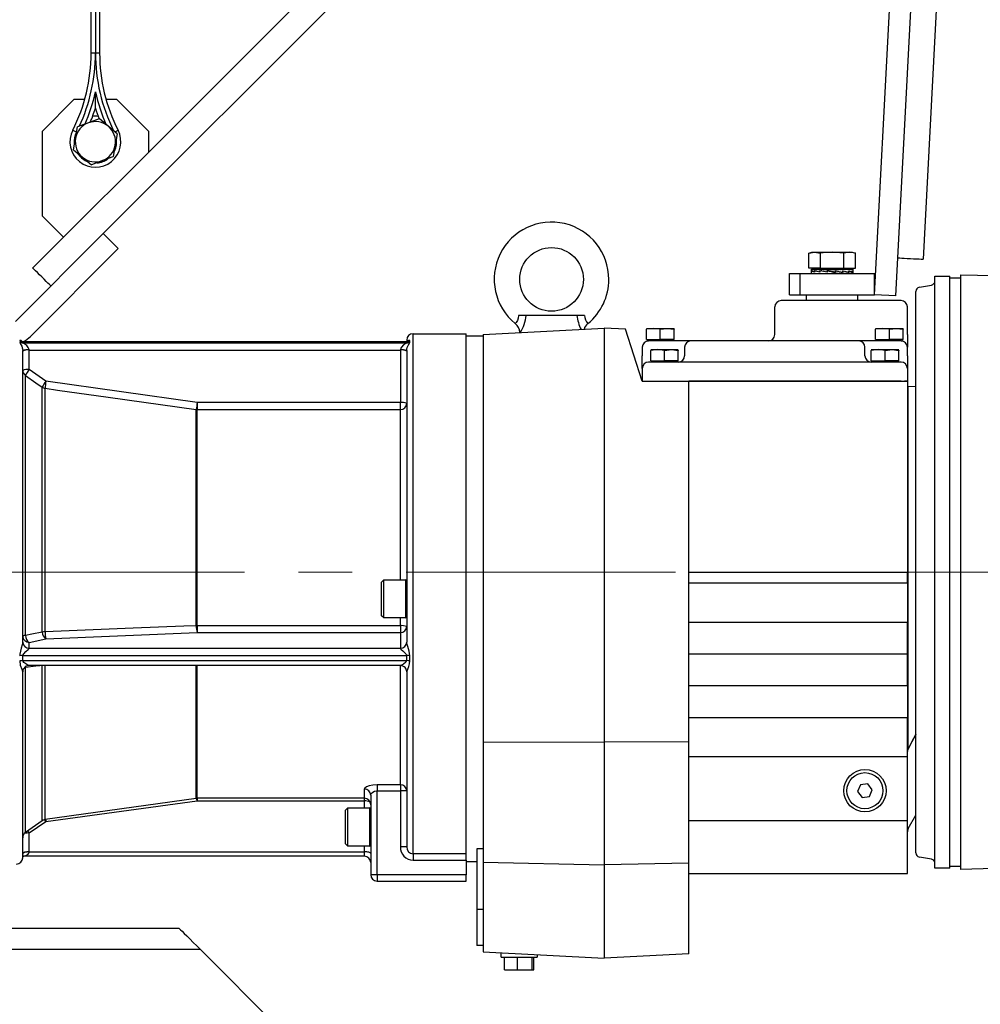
# Model space of a CAD drawing. Extents: x 928609 to 993508, y -1024491 to -979674.
# Tile 10 of 39: x 955057 to 957322, y -1013942 to -1011622. Entities that reach past the tile are written whole.
import ezdxf

# ---------------------------------------------------------------- set-up
doc = ezdxf.new("R2010")
doc.units = 0
doc.linetypes.add('CENTER', pattern=[50.8, 31.75, -6.35, 6.35, -6.35])
doc.layers.add('INSTALLATIE', color=6, linetype='CONTINUOUS')
doc.layers.add('TEKST', color=4, linetype='CONTINUOUS')

msp = doc.modelspace()

# ---------------------------------------------------------------- linework, layer by layer
at = {"layer": 'INSTALLATIE'}
for p, q in [((955225.881, -1011700.796), (955225.881, -1009053.675)), ((955235.881, -1009053.675), (955235.881, -1011700.796)), ((955245.881, -1009053.675), (955245.881, -1011700.796)), ((955360.881, -1011934.362), (956960.827, -1010334.416)), ((957003.253, -1010376.842), (955254.525, -1012125.571)), ((957276.388, -1010474.913), (957186.71, -1012186.08)), ((957072.15, -1012270.199), (957124.486, -1011271.57)), ((957122.082, -1012272.816), (957174.418, -1011274.187)), ((955235.881, -1011700.796), (955225.881, -1011700.796)), ((955245.881, -1011700.796), (955235.881, -1011700.796)), ((955110.881, -1011884.362), (955185.881, -1011809.362)), ((955185.881, -1011809.362), (955210.865, -1011809.362)), ((955235.881, -1011830.411), (955235.881, -1011791.9)), ((955260.896, -1011809.362), (955285.881, -1011809.362)), ((955285.881, -1011809.362), (955360.881, -1011884.362)), ((955266.252, -1011872.84), (955245.166, -1011855.306)), ((955110.881, -1012084.362), (955110.881, -1011884.362)), ((955189.066, -1011901.321), (955193.709, -1011874.293)), ((955287.338, -1011890.375), (955266.252, -1011872.84)), ((955360.881, -1011884.362), (955360.881, -1011934.362)), ((955184.424, -1011928.349), (955189.066, -1011901.321)), ((955287.338, -1011890.375), (955282.695, -1011917.403)), ((955184.424, -1011928.349), (955205.51, -1011945.884)), ((955282.695, -1011917.403), (955278.053, -1011944.432)), ((955360.881, -1011934.362), (955160.881, -1012134.362)), ((955205.51, -1011945.884), (955226.596, -1011963.419)), ((955160.881, -1012134.362), (955110.881, -1012084.362)), ((955047.492, -1012332.603), (955254.525, -1012125.571)), ((955088.355, -1012206.888), (955160.881, -1012134.362)), ((955254.525, -1012125.571), (955289.881, -1012160.926)), ((955289.881, -1012160.926), (955082.848, -1012367.959)), ((956917.302, -1012172.308), (956924.65, -1012169.634)), ((956917.302, -1012172.308), (956931.014, -1012169.634)), ((956917.302, -1012207.134), (956917.302, -1012172.308)), ((956924.65, -1012169.634), (956931.014, -1012169.634)), ((956931.014, -1012169.634), (956944.726, -1012172.308)), ((956931.014, -1012169.634), (956972.15, -1012169.634)), ((956944.726, -1012207.134), (956944.726, -1012172.308)), ((956972.15, -1012169.634), (957013.286, -1012169.634)), ((957013.286, -1012169.634), (956999.574, -1012172.308)), ((956999.574, -1012207.134), (956999.574, -1012172.308)), ((957026.998, -1012172.308), (957013.286, -1012169.634)), ((957013.286, -1012169.634), (957019.65, -1012169.634)), ((957019.65, -1012169.634), (957026.998, -1012172.308)), ((957026.998, -1012207.134), (957026.998, -1012172.308)), ((956944.726, -1012207.134), (956917.302, -1012207.134)), ((956930.523, -1012210.042), (956928.843, -1012207.134)), ((956944.726, -1012207.134), (956999.574, -1012207.134)), ((956999.574, -1012207.134), (957026.998, -1012207.134)), ((957015.457, -1012207.134), (957013.774, -1012210.049)), ((956872.15, -1012220.199), (956897.15, -1012220.199)), ((956872.15, -1012270.199), (956872.15, -1012220.199)), ((956897.15, -1012220.199), (957072.15, -1012220.199)), ((956897.15, -1012270.199), (956897.15, -1012220.199)), ((956923.4, -1012215.365), (956923.4, -1012210.437)), ((956923.4, -1012220.199), (956923.4, -1012215.421)), ((956923.422, -1012210.032), (956923.422, -1012210.275)), ((956923.536, -1012210.033), (956923.422, -1012210.032)), ((956923.536, -1012210.032), (956923.536, -1012210.6)), ((956924.176, -1012210.037), (956923.536, -1012210.032)), ((956923.59, -1012220.199), (956923.59, -1012219.734)), ((956923.842, -1012210.032), (956923.842, -1012210.034)), ((956924.179, -1012210.035), (956923.842, -1012210.032)), ((956924.023, -1012213.949), (956924.023, -1012216.384)), ((956924.023, -1012216.384), (956924.023, -1012213.949)), ((956924.183, -1012210.032), (956924.183, -1012210.6)), ((956925.335, -1012210.04), (956924.183, -1012210.032)), ((956924.305, -1012220.199), (956924.305, -1012219.734)), ((956924.791, -1012210.032), (956924.791, -1012210.036)), ((956925.345, -1012210.036), (956924.791, -1012210.032)), ((956925.355, -1012210.032), (956925.355, -1012210.6)), ((956927, -1012210.044), (956925.355, -1012210.032)), ((956925.544, -1012220.199), (956925.544, -1012219.734)), ((956926.259, -1012210.032), (956926.259, -1012210.039)), ((956927.021, -1012210.038), (956926.259, -1012210.032)), ((956927.04, -1012210.032), (956927.04, -1012210.6)), ((956929.153, -1012210.048), (956927.04, -1012210.032)), ((956927.294, -1012220.199), (956927.294, -1012219.734)), ((956928.23, -1012210.032), (956928.23, -1012210.041)), ((956929.189, -1012210.039), (956928.23, -1012210.032)), ((956929.219, -1012210.032), (956929.219, -1012210.6)), ((956931.768, -1012210.052), (956929.219, -1012210.032)), ((956929.535, -1012220.199), (956929.535, -1012219.734)), ((956930.659, -1012213.949), (956930.659, -1012216.384)), ((956930.659, -1012216.384), (956930.659, -1012213.949)), ((956931.869, -1012210.032), (956931.869, -1012210.6)), ((956934.817, -1012210.057), (956931.869, -1012210.032)), ((956932.243, -1012220.199), (956932.243, -1012219.734)), ((956934.96, -1012210.032), (956934.96, -1012210.6)), ((956938.263, -1012210.062), (956934.96, -1012210.032)), ((956935.388, -1012220.199), (956935.388, -1012219.734)), ((956938.458, -1012210.032), (956938.458, -1012210.6)), ((956942.067, -1012210.069), (956938.458, -1012210.032)), ((956938.936, -1012220.199), (956938.936, -1012219.734)), ((956942.325, -1012210.032), (956942.325, -1012210.6)), ((956946.183, -1012210.076), (956942.325, -1012210.032)), ((956942.848, -1012220.199), (956942.848, -1012219.734)), ((956943.611, -1012213.949), (956943.611, -1012216.384)), ((956943.611, -1012216.384), (956943.611, -1012213.949)), ((956946.52, -1012210.032), (956946.52, -1012210.6)), ((956950.12, -1012210.081), (956946.52, -1012210.032)), ((956947.081, -1012220.199), (956947.081, -1012219.734)), ((956950.994, -1012210.032), (956950.994, -1012210.6)), ((956953.93, -1012210.081), (956950.994, -1012210.032)), ((956951.589, -1012220.199), (956951.589, -1012219.734)), ((956953.46, -1012210.134), (956954.845, -1012210.134)), ((956955.701, -1012210.032), (956955.701, -1012210.6)), ((956957.94, -1012210.081), (956955.701, -1012210.032)), ((956956.322, -1012220.199), (956956.322, -1012219.734)), ((956958.483, -1012210.134), (956959.711, -1012210.134)), ((956960.588, -1012210.032), (956960.588, -1012210.6)), ((956962.105, -1012210.081), (956960.588, -1012210.032)), ((956960.908, -1012213.949), (956960.908, -1012216.384)), ((956960.908, -1012216.384), (956960.908, -1012213.949)), ((956961.228, -1012220.199), (956961.228, -1012219.734)), ((956962.111, -1012210.134), (956964.698, -1012210.134)), ((956963.772, -1012210.134), (956963.772, -1012210.238)), ((956965.602, -1012210.032), (956965.602, -1012210.6)), ((956966.38, -1012210.081), (956965.602, -1012210.032)), ((956966.254, -1012220.199), (956966.254, -1012219.734)), ((956966.506, -1012210.134), (956974.525, -1012210.134)), ((956967.236, -1012210.134), (956967.236, -1012210.417)), ((956970.688, -1012210.032), (956970.688, -1012210.6)), ((956970.719, -1012210.081), (956970.688, -1012210.032)), ((956970.688, -1012210.6), (956970.753, -1012210.526)), ((956970.753, -1012210.134), (956970.753, -1012210.526)), ((956971.345, -1012220.199), (956971.345, -1012219.734)), ((956975.073, -1012210.081), (956975.789, -1012210.032)), ((956975.506, -1012220.199), (956975.506, -1012219.838)), ((956975.789, -1012210.032), (956975.789, -1012210.6)), ((956975.789, -1012210.134), (956979.602, -1012210.134)), ((956976.444, -1012220.199), (956976.444, -1012219.734)), ((956978.998, -1012220.199), (956978.998, -1012220.015)), ((956979.395, -1012210.081), (956980.851, -1012210.032)), ((956979.917, -1012213.949), (956979.917, -1012216.384)), ((956979.917, -1012216.384), (956979.917, -1012213.949)), ((956980.528, -1012210.134), (956983.899, -1012210.134)), ((956980.851, -1012210.032), (956980.851, -1012210.6)), ((956981.497, -1012220.199), (956981.497, -1012219.734)), ((956982.415, -1012220.199), (956982.415, -1012220.197)), ((956983.638, -1012210.081), (956985.817, -1012210.032)), ((956985.817, -1012210.032), (956985.817, -1012210.6)), ((956985.817, -1012210.134), (956987.142, -1012210.134)), ((956986.447, -1012220.199), (956986.447, -1012219.734)), ((956987.755, -1012210.081), (956990.634, -1012210.032)), ((956990.221, -1012210.134), (956991.264, -1012210.134)), ((956990.634, -1012210.032), (956990.634, -1012210.6)), ((956991.24, -1012220.199), (956991.24, -1012219.734)), ((956991.701, -1012210.081), (956995.248, -1012210.032)), ((956995.019, -1012210.134), (956995.752, -1012210.134)), ((956995.248, -1012210.032), (956995.248, -1012210.6)), ((956995.433, -1012210.081), (956999.609, -1012210.032)), ((956995.825, -1012220.199), (956995.825, -1012219.734)), ((956997.743, -1012213.949), (956997.743, -1012216.384)), ((956997.743, -1012216.384), (956997.743, -1012213.949)), ((956999.609, -1012210.032), (956999.609, -1012210.6)), ((956999.609, -1012210.073), (957003.669, -1012210.032)), ((957000.15, -1012220.199), (957000.15, -1012219.734)), ((957003.669, -1012210.032), (957003.669, -1012210.6)), ((957003.669, -1012210.066), (957007.383, -1012210.032)), ((957004.167, -1012220.199), (957004.167, -1012219.734)), ((957007.383, -1012210.032), (957007.383, -1012210.6)), ((957007.383, -1012210.06), (957010.712, -1012210.032)), ((957007.835, -1012220.199), (957007.835, -1012219.734)), ((957010.712, -1012210.032), (957010.712, -1012210.6)), ((957010.712, -1012210.055), (957013.619, -1012210.032)), ((957011.111, -1012220.199), (957011.111, -1012219.734)), ((957011.673, -1012213.949), (957011.673, -1012216.384)), ((957011.673, -1012216.384), (957011.673, -1012213.949)), ((957013.619, -1012210.032), (957013.619, -1012210.6)), ((957013.619, -1012210.05), (957016.071, -1012210.032)), ((957013.778, -1012210.042), (957015.081, -1012210.032)), ((957013.961, -1012220.199), (957013.961, -1012219.734)), ((957016.071, -1012210.032), (957016.071, -1012210.6)), ((957016.071, -1012210.046), (957018.041, -1012210.032)), ((957016.071, -1012210.041), (957017.261, -1012210.032)), ((957016.352, -1012220.199), (957016.352, -1012219.734)), ((957018.041, -1012210.032), (957018.041, -1012210.6)), ((957018.041, -1012210.042), (957019.509, -1012210.032)), ((957018.041, -1012210.039), (957018.945, -1012210.032)), ((957018.259, -1012220.199), (957018.259, -1012219.734)), ((957019.509, -1012210.032), (957019.509, -1012210.6)), ((957019.509, -1012210.039), (957020.459, -1012210.032)), ((957019.509, -1012210.036), (957020.118, -1012210.032)), ((957019.586, -1012213.949), (957019.586, -1012216.384)), ((957019.586, -1012216.384), (957019.586, -1012213.949)), ((957019.661, -1012220.199), (957019.661, -1012219.734)), ((957020.459, -1012210.032), (957020.459, -1012210.6)), ((957020.878, -1012210.032), (957020.459, -1012210.035)), ((957020.459, -1012210.034), (957020.764, -1012210.032)), ((957020.542, -1012220.199), (957020.542, -1012219.734)), ((957020.878, -1012210.032), (957020.878, -1012210.6)), ((957020.894, -1012220.199), (957020.894, -1012219.734)), ((957020.9, -1012210.437), (957020.9, -1012215.365)), ((957020.9, -1012215.421), (957020.9, -1012220.199)), ((957072.15, -1012270.199), (957072.15, -1012220.199)), ((957214.65, -1013621.199), (957214.65, -1012226.199)), ((957214.65, -1012226.199), (957249.65, -1012226.199)), ((957249.65, -1013621.199), (957249.65, -1012226.199)), ((957249.65, -1012230.199), (957274.65, -1012230.199)), ((957274.65, -1012222.949), (957274.65, -1013624.449)), ((957274.65, -1012222.949), (957354.65, -1012224.949)), ((957177.914, -1012252.242), (957206.387, -1012247.222)), ((956872.15, -1012270.199), (956897.15, -1012270.199)), ((956897.15, -1012270.199), (957072.15, -1012270.199)), ((956912.15, -1012283.699), (956912.15, -1012270.199)), ((957032.15, -1012270.199), (957032.15, -1012283.699)), ((957122.082, -1012272.816), (957072.15, -1012270.199)), ((957169.65, -1013585.308), (957169.65, -1012262.09)), ((956837.15, -1012363.699), (956837.15, -1012298.699)), ((956902.15, -1012283.699), (956852.15, -1012283.699)), ((956943.103, -1012283.699), (956902.15, -1012283.699)), ((957001.198, -1012283.699), (956943.103, -1012283.699)), ((957134.65, -1012283.699), (957001.198, -1012283.699)), ((957149.65, -1012363.699), (957149.65, -1012298.699)), ((956250.995, -1012318.699), (956233.052, -1012318.699)), ((956250.995, -1012318.699), (956233.052, -1012318.699)), ((956370.891, -1012318.699), (956250.995, -1012318.699)), ((956370.891, -1012318.699), (956250.995, -1012318.699)), ((956388.834, -1012318.699), (956370.891, -1012318.699)), ((956388.834, -1012318.699), (956370.891, -1012318.699)), ((955984.65, -1013587.88), (955984.65, -1012361.699)), ((955984.65, -1012361.699), (956109.65, -1012361.699)), ((956109.65, -1013587.88), (956109.65, -1012361.699)), ((956109.65, -1012366.699), (956149.65, -1012366.699)), ((956109.65, -1012366.699), (956149.65, -1012366.699)), ((956149.65, -1012363.636), (956434.65, -1012348.699)), ((956149.65, -1012363.636), (956434.65, -1012348.699)), ((956149.65, -1012363.636), (956149.65, -1013324.134)), ((956149.65, -1012363.636), (956149.65, -1013324.134)), ((956434.65, -1012348.699), (956434.65, -1013323.699)), ((956434.65, -1012348.699), (956434.65, -1013323.699)), ((956484.891, -1012351.332), (956434.65, -1012348.699)), ((956484.891, -1012351.332), (956434.65, -1012348.699)), ((956550.9, -1012349.199), (956534.65, -1012351.029)), ((956534.65, -1012349.199), (956550.9, -1012349.199)), ((956534.65, -1012350.618), (956534.65, -1012351.029)), ((956534.65, -1012375.699), (956534.65, -1012351.029)), ((956567.15, -1012351.029), (956550.9, -1012349.199)), ((956550.9, -1012349.199), (956583.4, -1012349.199)), ((956567.15, -1012351.029), (956583.4, -1012349.199)), ((956567.15, -1012375.699), (956567.15, -1012351.029)), ((956583.4, -1012349.199), (956599.65, -1012351.029)), ((956583.4, -1012349.199), (956599.65, -1012349.199)), ((956599.65, -1012350.618), (956599.65, -1012351.029)), ((956599.65, -1012375.699), (956599.65, -1012351.029)), ((957090.9, -1012349.199), (957074.65, -1012351.029)), ((957074.65, -1012349.199), (957090.9, -1012349.199)), ((957074.65, -1012350.618), (957074.65, -1012351.029)), ((957074.65, -1012375.699), (957074.65, -1012351.029)), ((957090.9, -1012349.199), (957123.4, -1012349.199)), ((957107.15, -1012351.029), (957090.9, -1012349.199)), ((957107.15, -1012351.029), (957123.4, -1012349.199)), ((957107.15, -1012375.699), (957107.15, -1012351.029)), ((957123.4, -1012349.199), (957139.65, -1012351.029)), ((957123.4, -1012349.199), (957139.65, -1012349.199)), ((957139.65, -1012350.618), (957139.65, -1012351.029)), ((957139.65, -1012375.699), (957139.65, -1012351.029)), ((957149.65, -1012363.699), (957149.65, -1012393.699)), ((955065.227, -1012380.616), (955969.073, -1012380.616)), ((955065.227, -1012383.378), (955065.227, -1012380.616)), ((955065.227, -1012383.378), (955969.073, -1012383.378)), ((955066.382, -1012380.264), (955967.948, -1012380.264)), ((955969.073, -1012380.616), (955969.073, -1012383.378)), ((955969.65, -1012376.699), (955969.65, -1012380.227)), ((955976.862, -1012381.259), (955976.862, -1012378.486)), ((956524.65, -1012393.699), (956524.65, -1012413.699)), ((956534.65, -1012375.699), (956567.15, -1012375.699)), ((956538.075, -1012378.699), (956536.343, -1012375.699)), ((956538.075, -1012378.699), (956539.65, -1012378.699)), ((956639.65, -1012378.699), (956539.65, -1012378.699)), ((956599.65, -1012375.699), (956567.15, -1012375.699)), ((956597.957, -1012375.699), (956596.225, -1012378.699)), ((956624.65, -1012393.699), (956624.65, -1012413.699)), ((957034.65, -1012378.699), (956639.65, -1012378.699)), ((957134.65, -1012378.699), (957034.65, -1012378.699)), ((957049.65, -1012413.699), (957049.65, -1012393.699)), ((957074.65, -1012375.699), (957107.15, -1012375.699)), ((957078.075, -1012378.699), (957076.343, -1012375.699)), ((957139.65, -1012375.699), (957107.15, -1012375.699)), ((957134.65, -1012378.699), (957136.225, -1012378.699)), ((957137.957, -1012375.699), (957136.225, -1012378.699)), ((957149.65, -1012413.699), (957149.65, -1012393.699)), ((955064.65, -1013088.795), (955064.65, -1012401.413)), ((955079.65, -1012400.306), (955079.65, -1012399.686)), ((955079.65, -1012400.306), (955954.65, -1012400.306)), ((955079.65, -1012446.105), (955079.65, -1012400.306)), ((955954.65, -1012399.686), (955954.65, -1012400.306)), ((955954.65, -1012400.306), (955954.65, -1012523.832)), ((955969.65, -1012401.413), (955969.65, -1013088.795)), ((956524.65, -1012443.699), (956524.65, -1012413.699)), ((956560.9, -1012399.199), (956544.65, -1012401.029)), ((956544.65, -1012399.199), (956560.9, -1012399.199)), ((956544.65, -1012400.618), (956544.65, -1012401.029)), ((956544.65, -1012425.699), (956544.65, -1012401.029)), ((956577.15, -1012401.029), (956560.9, -1012399.199)), ((956560.9, -1012399.199), (956593.4, -1012399.199)), ((956577.15, -1012401.029), (956593.4, -1012399.199)), ((956577.15, -1012425.699), (956577.15, -1012401.029)), ((956593.4, -1012399.199), (956609.65, -1012401.029)), ((956593.4, -1012399.199), (956609.65, -1012399.199)), ((956609.65, -1012400.618), (956609.65, -1012401.029)), ((956609.65, -1012425.699), (956609.65, -1012401.029)), ((957080.9, -1012399.199), (957064.65, -1012401.029)), ((957064.65, -1012399.199), (957080.9, -1012399.199)), ((957064.65, -1012400.618), (957064.65, -1012401.029)), ((957064.65, -1012425.699), (957064.65, -1012401.029)), ((957080.9, -1012399.199), (957113.4, -1012399.199)), ((957097.15, -1012401.029), (957080.9, -1012399.199)), ((957097.15, -1012401.029), (957113.4, -1012399.199)), ((957097.15, -1012425.699), (957097.15, -1012401.029)), ((957113.4, -1012399.199), (957129.65, -1012401.029)), ((957113.4, -1012399.199), (957129.65, -1012399.199)), ((957129.65, -1012400.618), (957129.65, -1012401.029)), ((957129.65, -1012425.699), (957129.65, -1012401.029)), ((957149.65, -1012413.699), (957149.65, -1012443.699)), ((957134.65, -1012428.699), (956539.65, -1012428.699)), ((956544.65, -1012425.699), (956577.15, -1012425.699)), ((956548.075, -1012428.699), (956546.343, -1012425.699)), ((956609.65, -1012425.699), (956577.15, -1012425.699)), ((956607.957, -1012425.699), (956606.225, -1012428.699)), ((957064.65, -1012425.699), (957097.15, -1012425.699)), ((957068.075, -1012428.699), (957066.343, -1012425.699)), ((957129.65, -1012425.699), (957097.15, -1012425.699)), ((957127.957, -1012425.699), (957126.225, -1012428.699)), ((955071.047, -1013072.923), (955071.047, -1012460.203)), ((955119.223, -1012473.755), (955079.65, -1012446.105)), ((956524.65, -1012443.699), (956524.65, -1012473.699)), ((957149.65, -1012443.699), (957149.65, -1012473.699)), ((955475.699, -1012523.832), (955119.223, -1012473.755)), ((956524.65, -1012473.699), (957149.65, -1012473.699)), ((957134.65, -1012473.699), (956634.65, -1012473.699)), ((956634.65, -1013324.004), (956634.65, -1012473.699)), ((956634.65, -1013324.004), (956634.65, -1012473.699)), ((957134.65, -1012473.699), (957142.942, -1012473.699)), ((957149.65, -1012473.699), (957142.942, -1012473.699)), ((957149.65, -1012473.699), (957149.65, -1012923.699)), ((957149.65, -1012473.699), (957149.65, -1012923.699)), ((957151.716, -1013340.893), (957151.716, -1012485.74)), ((957151.716, -1013340.893), (957151.716, -1012485.74)), ((957151.716, -1012485.74), (957169.65, -1012486.366)), ((955110.619, -1013064.826), (955110.619, -1012487.827)), ((955117.135, -1013064.442), (955117.135, -1012490.276)), ((955954.65, -1012523.832), (955475.699, -1012523.832)), ((955475.699, -1012523.832), (955475.699, -1012540.421)), ((955954.65, -1012540.421), (955954.65, -1012523.832)), ((955473.612, -1013049.844), (955473.612, -1012540.283)), ((955475.699, -1012540.421), (955954.65, -1012540.421)), ((955475.699, -1013049.824), (955475.699, -1012540.421)), ((955954.65, -1012941.699), (955954.65, -1012540.421)), ((956634.65, -1012923.699), (957149.65, -1012923.699)), ((956634.65, -1012923.699), (957149.65, -1012923.699)), ((957149.65, -1012948.87), (957149.65, -1012923.699)), ((957149.65, -1012948.87), (957149.65, -1012923.699)), ((955909.65, -1012947.699), (955915.65, -1012941.699)), ((955909.65, -1012947.699), (955909.65, -1012950.655)), ((955909.65, -1012950.655), (955909.65, -1013025.699)), ((955915.65, -1012941.699), (955966.65, -1012941.699)), ((955915.65, -1012945.109), (955915.65, -1012941.699)), ((955915.65, -1013031.699), (955915.65, -1012945.109)), ((955966.65, -1012941.699), (955966.65, -1012945.109)), ((955966.65, -1012945.109), (955966.65, -1013031.699)), ((956634.65, -1012948.87), (957149.65, -1012948.87)), ((956634.65, -1012948.87), (957149.65, -1012948.87)), ((957149.65, -1012948.87), (957149.65, -1013041.199)), ((957149.65, -1012948.87), (957149.65, -1013041.199)), ((955915.65, -1013031.699), (955909.65, -1013025.699)), ((955966.65, -1013031.699), (955915.65, -1013031.699)), ((955954.65, -1013049.824), (955954.65, -1013031.699)), ((956634.65, -1013041.199), (957149.65, -1013041.199)), ((956634.65, -1013041.199), (957149.65, -1013041.199)), ((957149.65, -1013116.199), (957149.65, -1013041.199)), ((957149.65, -1013116.199), (957149.65, -1013041.199)), ((955119.223, -1013081.007), (955475.699, -1013066.183)), ((955954.65, -1013049.824), (955475.699, -1013049.824)), ((955475.699, -1013049.824), (955475.699, -1013066.183)), ((955475.699, -1013066.183), (955954.65, -1013066.183)), ((955954.65, -1013049.824), (955954.65, -1013066.183)), ((955954.65, -1013066.183), (955954.65, -1013102.749)), ((955079.65, -1013089.192), (955119.223, -1013081.007)), ((955079.65, -1013102.749), (955079.65, -1013089.192)), ((955079.65, -1013102.749), (955954.65, -1013102.749)), ((955079.65, -1013102.944), (955079.65, -1013102.749)), ((955954.65, -1013102.749), (955954.65, -1013102.944)), ((955065.227, -1013120.323), (955969.073, -1013120.323)), ((955065.227, -1013132.289), (955065.227, -1013120.323)), ((955065.227, -1013132.289), (955969.073, -1013132.289)), ((955969.073, -1013120.323), (955969.073, -1013132.289)), ((955976.862, -1013132.8), (955976.862, -1013120.792)), ((956634.65, -1013116.199), (957149.65, -1013116.199)), ((956634.65, -1013116.199), (957149.65, -1013116.199)), ((957149.65, -1013191.199), (957149.65, -1013116.199)), ((957149.65, -1013191.199), (957149.65, -1013116.199)), ((955064.65, -1013158.571), (955064.65, -1013157.412)), ((955064.65, -1013596.699), (955064.65, -1013158.571)), ((955071.047, -1013537.221), (955071.047, -1013147.557)), ((955954.921, -1013143.77), (955079.362, -1013143.77)), ((955110.619, -1013509.512), (955110.619, -1013143.092)), ((955117.135, -1013506.945), (955117.135, -1013143.77)), ((955473.612, -1013456.845), (955473.612, -1013143.77)), ((955475.699, -1013456.699), (955475.699, -1013143.77)), ((955954.65, -1013425.037), (955954.65, -1013143.77)), ((955969.65, -1013158.571), (955969.65, -1013571.058)), ((956634.65, -1013191.199), (957149.65, -1013191.199)), ((956634.65, -1013191.199), (957149.65, -1013191.199)), ((957149.65, -1013191.199), (957149.65, -1013266.199)), ((957149.65, -1013191.199), (957149.65, -1013266.199)), ((956634.65, -1013266.199), (957149.65, -1013266.199)), ((956634.65, -1013266.199), (957149.65, -1013266.199)), ((957149.65, -1013358.529), (957149.65, -1013266.199)), ((957149.65, -1013358.529), (957149.65, -1013266.199)), ((956149.65, -1013324.134), (956434.65, -1013323.699)), ((956149.65, -1013324.134), (956434.65, -1013323.699)), ((956149.65, -1013324.134), (956149.65, -1013607.513)), ((956149.65, -1013324.134), (956149.65, -1013607.513)), ((956434.65, -1013323.699), (956434.65, -1013613.699)), ((956434.65, -1013323.699), (956434.65, -1013613.699)), ((956634.65, -1013324.004), (956434.65, -1013323.699)), ((956634.65, -1013324.004), (956434.65, -1013323.699)), ((956634.65, -1013609.358), (956634.65, -1013324.004)), ((956634.65, -1013609.358), (956634.65, -1013324.004)), ((956634.65, -1013358.529), (957149.65, -1013358.529)), ((956634.65, -1013358.529), (957149.65, -1013358.529)), ((957149.65, -1013508.699), (957149.65, -1013358.529)), ((957149.65, -1013508.699), (957149.65, -1013358.529)), ((955869.65, -1013435.203), (955869.65, -1013456.699)), ((955954.65, -1013425.037), (955899.65, -1013425.037)), ((955899.65, -1013425.037), (955899.65, -1013439.027)), ((955899.65, -1013439.027), (955954.65, -1013439.027)), ((955899.65, -1013636.699), (955899.65, -1013439.027)), ((955954.65, -1013425.037), (955954.65, -1013439.027)), ((955969.65, -1013439.027), (955954.65, -1013439.027)), ((955954.65, -1013439.027), (955954.65, -1013571.058)), ((957039.322, -1013424.795), (957032.445, -1013440.692)), ((957056.527, -1013422.803), (957039.322, -1013424.795)), ((957066.856, -1013436.707), (957056.527, -1013422.803)), ((957059.979, -1013452.603), (957066.856, -1013436.707)), ((955473.612, -1013456.845), (955117.135, -1013506.945)), ((955869.65, -1013456.699), (955475.699, -1013456.699)), ((955475.699, -1013456.699), (955475.699, -1013462.919)), ((955869.65, -1013456.699), (955869.65, -1013462.919)), ((955884.65, -1013449.517), (955884.65, -1013636.699)), ((957032.445, -1013440.692), (957042.773, -1013454.596)), ((957042.773, -1013454.596), (957059.979, -1013452.603)), ((955119.223, -1013511.405), (955475.699, -1013462.919)), ((955475.699, -1013462.919), (955869.65, -1013462.919)), ((955824.65, -1013485.199), (955830.65, -1013479.199)), ((955824.65, -1013485.199), (955824.65, -1013563.199)), ((955830.65, -1013479.199), (955881.65, -1013479.199)), ((955830.65, -1013569.199), (955830.65, -1013479.199)), ((955869.65, -1013462.919), (955869.65, -1013479.199)), ((955881.65, -1013479.199), (955881.65, -1013569.199)), ((956634.65, -1013508.699), (957149.65, -1013508.699)), ((956634.65, -1013508.699), (957149.65, -1013508.699)), ((957149.65, -1013633.699), (957149.65, -1013508.699)), ((957149.65, -1013633.699), (957149.65, -1013508.699)), ((957151.716, -1013528.129), (957169.65, -1013496.763)), ((955110.619, -1013509.512), (955071.047, -1013537.221)), ((955079.65, -1013538.176), (955119.223, -1013511.405)), ((955079.65, -1013582.52), (955079.65, -1013538.176)), ((955830.65, -1013569.199), (955824.65, -1013563.199)), ((955881.65, -1013569.199), (955830.65, -1013569.199)), ((955869.65, -1013569.199), (955869.65, -1013582.52)), ((955969.65, -1013571.058), (955954.65, -1013571.058)), ((956149.65, -1013575.814), (956134.65, -1013575.814)), ((956149.65, -1013575.814), (956134.65, -1013575.814)), ((956134.65, -1013575.814), (956134.65, -1013718.341)), ((956134.65, -1013575.814), (956134.65, -1013718.341)), ((955869.65, -1013593.135), (955066.382, -1013593.135)), ((955079.65, -1013582.52), (955869.65, -1013582.52)), ((955079.65, -1013583.115), (955079.65, -1013582.52)), ((955869.65, -1013582.52), (955869.65, -1013593.135)), ((955984.65, -1013587.88), (955984.65, -1013602.309)), ((956109.65, -1013587.88), (955984.65, -1013587.88)), ((956109.65, -1013602.309), (956109.65, -1013587.88)), ((957206.387, -1013600.177), (957177.914, -1013595.156)), ((955984.65, -1013602.309), (956109.65, -1013602.309)), ((956109.65, -1013602.309), (956109.65, -1013636.699)), ((956134.65, -1013606.699), (956109.65, -1013606.699)), ((956134.65, -1013606.699), (956109.65, -1013606.699)), ((956149.65, -1013607.513), (956434.65, -1013613.699)), ((956149.65, -1013607.513), (956434.65, -1013613.699)), ((956149.65, -1013607.513), (956149.65, -1013818.763)), ((956149.65, -1013607.513), (956149.65, -1013818.763)), ((956634.65, -1013609.358), (956434.65, -1013613.699)), ((956634.65, -1013609.358), (956434.65, -1013613.699)), ((956434.65, -1013613.699), (956434.65, -1013833.699)), ((956434.65, -1013613.699), (956434.65, -1013833.699)), ((956634.65, -1013823.218), (956634.65, -1013609.358)), ((956634.65, -1013823.218), (956634.65, -1013609.358)), ((957249.65, -1013621.199), (957214.65, -1013621.199)), ((957274.65, -1013617.199), (957249.65, -1013617.199)), ((957354.65, -1013622.449), (957274.65, -1013624.449)), ((955899.65, -1013636.699), (955884.65, -1013636.699)), ((956109.65, -1013636.699), (955899.65, -1013636.699)), ((955899.65, -1013636.699), (955899.65, -1013651.699)), ((956109.65, -1013651.699), (956109.65, -1013636.699)), ((956634.65, -1013633.699), (957149.65, -1013633.699)), ((956634.65, -1013633.699), (957149.65, -1013633.699)), ((955899.65, -1013651.699), (956109.65, -1013651.699)), ((956134.65, -1013718.341), (956134.65, -1013803.699)), ((956134.65, -1013718.341), (956134.65, -1013803.699)), ((956149.65, -1013718.341), (956134.65, -1013718.341)), ((956149.65, -1013718.341), (956134.65, -1013718.341)), ((955433.539, -1013763.239), (954483.539, -1013763.239)), ((956149.65, -1013803.699), (956134.65, -1013803.699)), ((956149.65, -1013803.699), (956134.65, -1013803.699)), ((955483.539, -1013813.239), (954483.539, -1013813.239)), ((955883.539, -1014213.239), (955483.539, -1013813.239)), ((956149.65, -1013818.763), (956434.65, -1013833.699)), ((956149.65, -1013818.763), (956434.65, -1013833.699)), ((956192.15, -1013831.199), (956192.15, -1013820.99)), ((956192.15, -1013831.199), (956277.15, -1013831.199)), ((956200.331, -1013861.199), (956200.331, -1013831.199)), ((956230.64, -1013861.199), (956230.64, -1013831.199)), ((956264.959, -1013861.199), (956264.959, -1013831.199)), ((956268.969, -1013861.199), (956268.969, -1013831.199)), ((956277.15, -1013825.445), (956277.15, -1013831.199)), ((956634.65, -1013823.218), (956434.65, -1013833.699)), ((956634.65, -1013823.218), (956434.65, -1013833.699)), ((956200.331, -1013861.199), (956230.64, -1013861.199)), ((956230.64, -1013861.199), (956264.959, -1013861.199)), ((956264.959, -1013861.199), (956268.969, -1013861.199))]:
    msp.add_line(p, q, dxfattribs=at)
at = {"layer": 'INSTALLATIE', "color": 8, "linetype": 'CENTER', "lineweight": 5, "ltscale": 20}
msp.add_line((958635.275, -1012923.699), (954246.93, -1012923.699), dxfattribs=at)
at = {"layer": 'INSTALLATIE'}
for points in [[(955245.166, -1011855.306), (955244.406, -1011855.586), (955219.437, -1011864.799)], [(955191.315, -1011886.692), (955189.577, -1011885.808), (955187.905, -1011884.957), (955186.364, -1011884.173), (955185.013, -1011883.486), (955183.904, -1011882.922), (955183.081, -1011882.503), (955182.574, -1011882.245), (955182.402, -1011882.158)], [(955219.437, -1011864.799), (955200.042, -1011871.956), (955193.709, -1011874.293)], [(955282.007, -1011885.898), (955282.185, -1011885.808), (955283.857, -1011884.957), (955285.398, -1011884.173), (955286.748, -1011883.486), (955287.857, -1011882.922), (955288.68, -1011882.503), (955289.188, -1011882.245), (955289.359, -1011882.158)], [(955252.324, -1011953.925), (955232.929, -1011961.082), (955226.596, -1011963.419)], [(955278.053, -1011944.432), (955277.292, -1011944.712), (955252.324, -1011953.925)], [(956972.15, -1012169.634), (956951.477, -1012171.2), (956944.726, -1012172.308)], [(956999.574, -1012172.308), (956998.764, -1012172.163), (956972.15, -1012169.634)], [(957126.792, -1012182.939), (957126.851, -1012182.943), (957128.258, -1012183.016), (957131.456, -1012183.184), (957136.243, -1012183.435), (957142.318, -1012183.753), (957149.3, -1012184.119), (957156.751, -1012184.51)], [(957156.751, -1012184.51), (957164.201, -1012184.9), (957171.184, -1012185.266), (957177.259, -1012185.584), (957182.046, -1012185.835), (957185.243, -1012186.003), (957186.651, -1012186.077), (957186.71, -1012186.08)], [(955109.568, -1012228.101), (955104.293, -1012222.825), (955099.349, -1012217.881), (955095.047, -1012213.58), (955091.658, -1012210.19), (955089.393, -1012207.926), (955088.397, -1012206.93), (955088.355, -1012206.888)], [(955130.782, -1012249.314), (955130.74, -1012249.272), (955129.743, -1012248.276), (955127.479, -1012246.012), (955124.09, -1012242.622), (955119.788, -1012238.321), (955114.844, -1012233.376), (955109.568, -1012228.101)], [(956233.052, -1012318.699), (956232.435, -1012325.159), (956230.55, -1012330.281), (956227.495, -1012335.005), (956225.201, -1012337.66), (956225.364, -1012337.485)], [(956233.052, -1012318.699), (956232.438, -1012325.144), (956230.561, -1012330.259), (956227.508, -1012334.988), (956225.205, -1012337.656), (956225.209, -1012337.652)], [(956524.65, -1012473.699), (956504.696, -1012412.286), (956484.891, -1012351.332)], [(956524.65, -1012473.699), (956504.696, -1012412.286), (956484.891, -1012351.332)], [(955062.745, -1012379.554), (955060.768, -1012377.669), (955057.606, -1012377.838), (955057.439, -1012378.486)], [(955057.439, -1012381.259), (955058.921, -1012384.919), (955062.171, -1012391.129), (955063.573, -1012394.861), (955064.549, -1012399.515), (955064.65, -1012401.413)], [(955065.227, -1012380.616), (955065.599, -1012380.325), (955066.382, -1012380.306)], [(955079.65, -1012399.686), (955079.208, -1012397.034), (955077.679, -1012393.993), (955073.975, -1012389.919), (955067.03, -1012384.985), (955065.805, -1012384.118), (955065.276, -1012383.554), (955065.227, -1012383.378)], [(955969.073, -1012383.378), (955968.701, -1012383.94), (955967.373, -1012384.918), (955962.289, -1012388.337), (955956.99, -1012393.471), (955955.415, -1012396.178), (955954.711, -1012398.72), (955954.65, -1012399.686)], [(955967.948, -1012380.295), (955968.496, -1012380.289), (955969.024, -1012380.484), (955969.073, -1012380.616)], [(955969.65, -1012401.413), (955969.927, -1012398.216), (955970.959, -1012394.137), (955973.532, -1012388.245), (955976.695, -1012382.195), (955976.862, -1012381.259)], [(955976.862, -1012378.486), (955975.38, -1012377.226), (955972.129, -1012378.654), (955971.519, -1012379.473)], [(955071.047, -1012460.203), (955095.543, -1012477.3), (955110.619, -1012487.827)], [(957151.716, -1012485.74), (957149.702, -1012485.669), (957149.65, -1012485.668)], [(957151.716, -1012485.74), (957149.702, -1012485.669), (957149.65, -1012485.668)], [(955117.135, -1012490.276), (955146.837, -1012494.439), (955265.645, -1012511.097), (955473.612, -1012540.283)], [(955110.619, -1013064.826), (955086.126, -1013069.837), (955071.047, -1013072.923)], [(955473.612, -1013049.844), (955443.911, -1013051.06), (955325.106, -1013055.924), (955117.135, -1013064.442)], [(955064.65, -1013088.795), (955064.373, -1013090.831), (955063.341, -1013094.768), (955060.768, -1013103.179), (955057.606, -1013117.327), (955057.439, -1013120.792)], [(955976.862, -1013120.792), (955975.38, -1013109.857), (955972.129, -1013098.62), (955970.728, -1013093.964), (955969.751, -1013089.887), (955969.65, -1013088.795)], [(955065.227, -1013120.323), (955065.599, -1013118.445), (955066.927, -1013116.151), (955072.012, -1013110.97), (955077.311, -1013106.197), (955078.885, -1013104.488), (955079.59, -1013103.296), (955079.65, -1013102.944)], [(955954.65, -1013102.944), (955955.092, -1013104.043), (955956.621, -1013105.831), (955960.326, -1013109.237), (955967.27, -1013116.015), (955968.496, -1013117.966), (955969.024, -1013119.653), (955969.073, -1013120.323)], [(955057.439, -1013132.8), (955058.921, -1013143.182), (955062.171, -1013152.655), (955063.573, -1013156.015), (955064.549, -1013158.282), (955064.65, -1013158.571)], [(955079.362, -1013143.717), (955079.208, -1013143.741), (955077.679, -1013143.236), (955073.975, -1013141.433), (955067.03, -1013136.298), (955065.805, -1013134.55), (955065.276, -1013132.949), (955065.227, -1013132.289)], [(955969.073, -1013132.289), (955968.701, -1013134.105), (955967.373, -1013136.18), (955962.289, -1013140.276), (955956.99, -1013143.082), (955955.415, -1013143.664), (955954.921, -1013143.725)], [(955069.077, -1013148.038), (955069.638, -1013147.883), (955071.047, -1013147.557)], [(955071.047, -1013147.557), (955095.543, -1013144.794), (955104.614, -1013143.77)], [(955954.921, -1013143.725), (955954.711, -1013143.751), (955954.65, -1013143.67)], [(957169.65, -1013305.817), (957169.174, -1013306.641), (957160.251, -1013323.451), (957151.716, -1013340.893), (957160.251, -1013323.451), (957169.174, -1013306.641), (957169.65, -1013305.817)], [(957149.65, -1013350.527), (957150.838, -1013343.086), (957151.716, -1013340.893)], [(957149.65, -1013350.527), (957150.838, -1013343.086), (957151.716, -1013340.893)], [(955899.65, -1013425.037), (955889.975, -1013425.635), (955881.394, -1013427.313), (955874.673, -1013429.836), (955870.566, -1013432.907), (955869.65, -1013435.203)], [(955884.65, -1013449.517), (955886.024, -1013445.399), (955889.678, -1013441.89), (955893.568, -1013440.015), (955898.348, -1013439.07), (955899.65, -1013439.027)], [(955118.492, -1013506.754), (955118.849, -1013508.957), (955119.223, -1013511.405)], [(957151.716, -1013528.129), (957149.859, -1013533.265), (957149.65, -1013535.772)], [(957151.716, -1013528.129), (957149.859, -1013533.265), (957149.65, -1013535.772)], [(955079.65, -1013582.52), (955076.724, -1013582.604), (955073.91, -1013582.854), (955071.317, -1013583.259), (955069.044, -1013583.805), (955067.178, -1013584.469), (955065.792, -1013585.228), (955064.939, -1013586.05), (955064.65, -1013586.906)], [(955079.65, -1013583.115), (955076.724, -1013583.21), (955073.91, -1013583.494), (955071.317, -1013583.954), (955069.044, -1013584.573), (955067.178, -1013585.328), (955065.792, -1013586.189), (955064.939, -1013587.123), (955064.65, -1013588.095)], [(955066.408, -1013593.191), (955065.227, -1013593.182), (955064.65, -1013593.274)], [(955066.41, -1013593.093), (955066.927, -1013593.105), (955072.012, -1013591.828), (955077.311, -1013588.444), (955078.885, -1013586.265), (955079.59, -1013584.019), (955079.65, -1013583.115)], [(955884.65, -1013586.906), (955884.362, -1013586.05), (955883.508, -1013585.228), (955882.122, -1013584.469), (955880.257, -1013583.805), (955877.984, -1013583.259), (955875.39, -1013582.854), (955872.577, -1013582.604), (955869.65, -1013582.52)], [(955433.539, -1013763.239), (955434.299, -1013763.999), (955436.554, -1013766.255), (955440.238, -1013769.938), (955445.237, -1013774.937), (955451.4, -1013781.1), (955458.539, -1013788.239), (955466.438, -1013796.138), (955474.857, -1013804.557), (955483.539, -1013813.239)]]:
    msp.add_lwpolyline(points, dxfattribs=at)
for centre, radius in [((956310.943, -1012233.699), 75), ((956310.943, -1012233.699), 75), ((957049.65, -1013438.699), 50), ((957049.65, -1013438.699), 50), ((957049.65, -1013438.699), 42.5)]:
    msp.add_circle(centre, radius, dxfattribs=at)
for centre, radius, start, end in [((954825.881, -1011700.796), 400, 333.037611, 0), ((954825.881, -1011700.796), 410, 335.119556, 0), ((955645.881, -1011700.796), 410, 180, 206.451872), ((955645.881, -1011700.796), 400, 180, 206.962389), ((954825.881, -1011700.796), 420, 336.463127, 347.472095), ((955645.881, -1011700.796), 420, 192.527905, 203.725904), ((954825.881, -1011700.796), 430, 337.729666, 342.4565), ((955645.881, -1011700.796), 430, 197.5435, 201.093983), ((955235.881, -1011909.362), 60, 83.669914, 96.330086), ((955235.881, -1011909.362), 60, 153.037611, 26.962389), ((955235.881, -1011909.362), 47.5, 110.253671, 170.253671), ((955235.881, -1011909.362), 47.5, 50.253671, 110.253671), ((955235.881, -1011909.362), 47.5, 350.253671, 50.253671), ((955235.881, -1011909.362), 50, 153.037611, 185.164523), ((955235.881, -1011909.362), 47.5, 170.253671, 230.253671), ((955235.881, -1011909.362), 50, 335.314235, 7.445291), ((955235.881, -1011909.362), 47.5, 290.253671, 350.253671), ((955235.881, -1011909.362), 50, 213.124487, 245.218372), ((955235.881, -1011909.362), 47.5, 230.253671, 290.253671), ((955235.881, -1011909.362), 50, 274.426323, 306.131102), ((956310.943, -1012233.699), 135, 0, 230.50748), ((956310.943, -1012233.699), 135, 0, 230.507284), ((956310.943, -1012233.699), 135, 309.520656, 0), ((956310.943, -1012233.699), 135, 309.520657, 0), ((957179.65, -1012262.09), 10, 100, 180), ((957204.65, -1012237.374), 10, 280, 0), ((956852.15, -1012298.699), 15, 90, 180), ((957134.65, -1012298.699), 15, 0, 90), ((956157.201, -1012309.047), 94.29, 327.973387, 354.124623), ((956157.201, -1012309.047), 94.29, 327.973387, 354.124623), ((956460.474, -1012310.031), 90.001, 185.527113, 207.458871), ((956460.474, -1012310.031), 90.001, 185.527113, 207.458871), ((956414.767, -1012319.051), 25.935, 179.222357, 225.295421), ((956414.776, -1012319.048), 25.944, 179.230425, 225.280595), ((956208.819, -1012359.754), 27.242, 1.360142, 53.348053), ((956208.628, -1012359.837), 27.454, 1.524617, 53.123562), ((956411.129, -1012357.903), 24.56, 125.562188, 164.089621), ((956411.128, -1012357.904), 24.558, 125.557301, 164.083679), ((955029.815, -1012314.926), 75, 299.124491, 315), ((955984.65, -1012376.699), 15, 90, 180), ((956822.15, -1012363.699), 15, 270, 0), ((955065.216, -1012365.348), 15.268, 239.375908, 270.04124), ((955065.215, -1012368.056), 15.322, 239.502469, 270.047315), ((955065.605, -1012373.297), 6.944, 244.387538, 276.748026), ((955968.625, -1012373.482), 6.81, 264.39673, 296.65574), ((955969.084, -1012365.346), 15.269, 269.95898, 300.622757), ((955969.085, -1012368.055), 15.323, 269.952905, 300.496201), ((956539.65, -1012393.699), 15, 90, 180), ((956639.65, -1012393.699), 15, 90, 180), ((957034.65, -1012393.699), 15, 0, 90), ((957134.65, -1012393.699), 15, 0, 90), ((955075.95, -1012433.56), 34.075, 83.76573, 109.366617), ((955075.992, -1012426.038), 25.991, 81.908386, 115.873211), ((955958.351, -1012433.558), 34.074, 70.63291, 96.234485), ((955958.309, -1012426.037), 25.989, 64.126177, 98.091878), ((956609.65, -1012413.699), 15, 270, 0), ((957064.65, -1012413.699), 15, 180, 270), ((956539.65, -1012443.699), 15, 90, 180), ((957134.65, -1012443.699), 15, 0, 90), ((955075.992, -1012471.837), 25.991, 81.908386, 115.873211), ((955078.827, -1012448.351), 14.177, 180.405358, 236.716352), ((955139.622, -1012492.379), 75.749, 142.346013, 154.863129), ((955179.675, -1012520.384), 76.346, 142.3559, 154.75778), ((955456.642, -1012524.787), 341.256, 171.399782, 174.195839), ((955119.163, -1012474.988), 15.422, 236.356637, 262.442846), ((955819.185, -1012575.779), 347.392, 171.400031, 174.135303), ((955958.309, -1012549.563), 25.989, 64.126177, 98.091878), ((955955.019, -1012525.79), 14.636, 268.555429, 358.479199), ((955475.698, -1012524.644), 15.777, 262.400334, 270.00409), ((955966.65, -1012944.699), 3, 0, 90), ((955966.65, -1013028.699), 3, 270, 0), ((955118.565, -1013144.279), 79.849, 91.026293, 95.711237), ((955129.822, -1013064.994), 19.203, 179.500269, 236.500719), ((955173.86, -1013065.707), 56.739, 178.722963, 195.643637), ((955529.591, -1013050.995), 55.992, 178.822299, 195.739788), ((955475.693, -1013160.214), 110.39, 89.996985, 91.080602), ((955958.333, -1013079.255), 29.661, 67.569209, 97.131458), ((955954.971, -1013051.504), 14.683, 268.749315, 358.692353), ((955070.243, -1013081.844), 8.958, 84.853515, 128.635446), ((955079.33, -1013074.512), 14.683, 181.308478, 271.250917), ((955079.33, -1013088.069), 14.683, 181.308553, 271.250916), ((955079.237, -1013088.357), 14.593, 181.721095, 271.623132), ((955090.294, -1013073.153), 19.249, 179.313015, 236.429885), ((955954.971, -1013088.069), 14.683, 268.749388, 358.69228), ((955955.064, -1013088.357), 14.593, 268.377163, 358.279746), ((955065.008, -1013181.521), 61.198, 89.794464, 97.10457), ((955065.01, -1013188.532), 56.243, 89.778683, 97.736432), ((955969.292, -1013181.526), 61.204, 82.89577, 90.20546), ((955969.29, -1013188.537), 56.249, 82.263937, 90.221234), ((955892.351, -1013123.045), 85.072, 335.317222, 353.415364), ((955079.48, -1013158.575), 14.83, 148.20959, 179.984549), ((955078.865, -1013157.445), 13.574, 87.875606, 151.067993), ((955955.025, -1013157.982), 14.189, 41.841542, 90.475846), ((955954.803, -1013158.578), 14.847, 0.029015, 43.151084), ((955869.986, -1013449.868), 14.669, 1.371539, 91.309695), ((955955.139, -1013439.55), 14.521, 2.065509, 91.926493), ((955475.699, -1013471.699), 15, 90, 98), ((955255.471, -1013495.294), 222.595, 8.362953, 9.97611), ((955869.65, -1013471.699), 15, 0, 90), ((955871.368, -1013491.352), 28.484, 65.224342, 93.456775), ((955881.65, -1013482.199), 3, 0, 90), ((955119.223, -1013521.799), 15, 98, 125), ((955068.499, -1013548.576), 62.886, 36.234569, 41.162722), ((955079.65, -1013549.508), 15, 125, 180), ((955078.659, -1013573.952), 35.79, 88.412248, 106.811132), ((955029.635, -1013574.753), 61.962, 36.178293, 41.47928), ((955881.65, -1013566.199), 3, 270, 0), ((955985.152, -1013571.802), 30.511, 178.602966, 269.057072), ((955985.616, -1013571.921), 15.989, 176.906763, 266.538115), ((955049.65, -1013596.699), 15, 270, 0), ((955869.65, -1013608.135), 15, 0, 90), ((957179.65, -1013585.308), 10, 180, 260), ((957204.65, -1013610.025), 10, 0, 80), ((955899.65, -1013636.699), 15, 180, 270)]:
    msp.add_arc(centre, radius, start, end, dxfattribs=at)
at = {"layer": 'INSTALLATIE', "extrusion": (0, 0, -1)}
for centre, major_axis, ratio, start_param, end_param in [((956972.15, -1012210.223), (48.75, 0.217), 0.11110894, 3.14208654, 3.21679938), ((956972.15, -1012216.652), (-48.75, 1.309), 0.12894085, -0.16345828, -0.00346201), ((956972.15, -1012213.681), (48.749, 1.769), 0.12660933, 2.98619087, 3.14618714), ((956972.15, -1012220.11), (48.75, 0.103), 0.11117788, 3.14403865, 3.2300268), ((956972.15, -1012210.223), (48.75, 0.789), 0.11001509, 3.21808512, 3.32280488), ((956972.15, -1012220.11), (48.75, 0.676), 0.11033102, 3.2500533, 3.33604145), ((956972.15, -1012216.652), (-48.748, 3.639), 0.10850866, -0.56079594, -0.16809686), ((956972.15, -1012213.681), (-48.75, 0.77), 0.13075554, -0.55476072, -0.16206164), ((956972.15, -1012210.223), (48.75, 1.351), 0.10768852, 3.32401007, 3.42872982), ((956972.15, -1012220.11), (48.75, 1.241), 0.10824722, 3.35599871, 3.44198686), ((956972.15, -1012210.223), (48.75, 1.898), 0.10416013, 3.42980031, 3.53452006), ((956972.15, -1012220.11), (48.75, 1.791), 0.10495421, 3.46181972, 3.54780787), ((956972.15, -1012210.223), (48.749, 2.423), 0.09947615, 3.53540834, 3.6401281), ((956972.15, -1012220.11), (48.749, 2.321), 0.10049528, 3.56746731, 3.65345546), ((956972.15, -1012210.223), (48.749, 2.919), 0.09369688, 3.64079551, 3.74551527), ((956972.15, -1012220.11), (48.749, 2.823), 0.09492804, 3.67290092, 3.75888907), ((956972.15, -1012216.652), (-48.748, 5.386), 0.07169918, -0.95331589, -0.56061681), ((956972.15, -1012213.681), (-48.749, 3.181), 0.11440988, -0.95285973, -0.56016065), ((956972.15, -1012210.223), (48.749, 3.383), 0.08689509, 3.74593364, 3.8506534), ((956972.15, -1012220.11), (48.749, 3.294), 0.08832291, 3.7780902, 3.86407834), ((956972.15, -1012210.223), (48.749, 3.807), 0.07915423, 3.85080611, 3.95552586), ((956972.15, -1012220.11), (48.749, 3.726), 0.08076138, 3.88301615, 3.9690043), ((956972.15, -1012210.223), (48.749, 4.19), 0.07056672, 3.95540823, 4.06012799), ((956972.15, -1012220.11), (48.749, 4.117), 0.07233423, 3.98767175, 4.0736599), ((956972.15, -1012210.223), (48.749, 4.525), 0.06123214, 4.05974718, 4.16446694), ((956972.15, -1012220.11), (48.749, 4.462), 0.06313976, 4.09206183, 4.17804998), ((956972.15, -1012216.652), (-48.75, 6.308), 0.02457412, -1.34127324, -0.94857415), ((956972.15, -1012213.681), (-48.748, 5.077), 0.08063376, -1.34649079, -0.95379171), ((956972.15, -1012210.223), (48.749, 4.811), 0.05125572, 4.16384125, 4.26856101), ((956972.15, -1012220.11), (48.749, 4.758), 0.05328217, 4.19620257, 4.28219071), ((956972.15, -1012210.223), (48.75, 5.044), 0.04074685, 4.26771886, 4.37243862), ((956972.15, -1012220.11), (48.75, 5.002), 0.04287014, 4.30012045, 4.3861086), ((956972.15, -1012210.223), (48.75, 5.222), 0.02981801, 4.37141707, 4.47613682), ((956972.15, -1012220.11), (48.75, 5.191), 0.03201561, 4.40385097, 4.48983911), ((956972.15, -1012210.223), (48.75, 5.345), 0.01858374, 4.47497995, 4.57969971), ((956972.15, -1012216.652), (-48.75, 6.295), 0.02597033, 1.33474021, 1.7274393), ((956972.15, -1012213.681), (-48.75, 6.188), 0.035141, 4.5479322, 4.94063129), ((956972.15, -1012220.11), (48.75, 5.325), 0.02083279, 4.50743694, 4.59342508), ((956972.15, -1012220.11), (33.75, 3.686), 0.02083279, 4.50010689, 4.53906859), ((956972.15, -1012210.223), (48.75, 5.41), 0.00715996, 4.57845682, 4.68317658), ((956972.15, -1012220.11), (48.75, 5.401), 0.00943737, 4.61092678, 4.69691492), ((956972.15, -1012220.11), (33.75, 3.739), 0.00943737, 4.60359672, 4.70831648), ((956972.15, -1012210.223), (48.75, 5.417), 0.00433666, 1.49656536, 1.6012851), ((956972.15, -1012210.223), (33.75, 3.75), 0.00433666, 1.50796691, 1.61268667), ((956972.15, -1012220.11), (48.75, 5.42), 0.0020541, 1.48282452, 1.56748138), ((956972.15, -1012210.223), (48.75, 5.366), 0.01578918, 1.39310168, 1.49782142), ((956972.15, -1012210.223), (33.75, 3.715), 0.01578917, 1.40450333, 1.46450615), ((956972.15, -1012220.11), (48.75, 5.381), 0.01352467, 1.37936924, 1.4653574), ((956972.15, -1012216.652), (-48.748, 5.348), 0.07289921, 1.722796, 2.11549508), ((956972.15, -1012213.681), (-48.75, 6.377), 0.01526442, 1.72879573, 2.12149481), ((956972.15, -1012210.223), (48.75, 5.258), 0.0270808, 1.28956465, 1.3942844), ((956972.15, -1012220.11), (48.75, 5.284), 0.0248575, 1.27585093, 1.354441), ((956972.15, -1012210.223), (48.75, 5.093), 0.03809539, 1.18590401, 1.29062377), ((956972.15, -1012220.11), (48.75, 5.13), 0.03593628, 1.1722186, 1.24389897), ((956972.15, -1012210.223), (48.749, 4.873), 0.048718, 1.08207424, 1.18679399), ((956972.15, -1012220.11), (48.749, 4.921), 0.04664577, 1.06842573, 1.15488363), ((956972.15, -1012210.223), (48.749, 4.6), 0.05883556, 0.97803635, 1.08275611), ((956972.15, -1012220.11), (48.749, 4.658), 0.05687247, 0.96443189, 1.03859441), ((956972.15, -1012216.652), (-48.748, 3.581), 0.10932657, 2.11546154, 2.50816062), ((956972.15, -1012213.681), (-48.749, 5.624), 0.0635517, 2.11616031, 2.50885939), ((956972.15, -1012210.223), (48.749, 4.276), 0.06833781, 0.87375969, 0.97847945), ((956972.15, -1012220.11), (48.749, 4.345), 0.06650548, 0.86020464, 0.93599856), ((956972.15, -1012210.223), (48.749, 3.905), 0.0771184, 0.76922336, 0.87394311), ((956972.15, -1012220.11), (48.749, 3.983), 0.07543757, 0.75572101, 0.84238865), ((956972.15, -1012210.223), (48.749, 3.491), 0.08507622, 0.66441736, 0.76913712), ((956972.15, -1012220.11), (48.749, 3.576), 0.08356647, 0.65096879, 0.72264916), ((956972.15, -1012210.223), (48.749, 3.037), 0.09211692, 0.55934344, 0.66406319), ((956972.15, -1012216.652), (-48.75, 1.239), 0.12923221, 2.51290698, 2.90560607), ((956972.15, -1012213.681), (-48.748, 4.016), 0.10276905, 2.507725, 2.90042409), ((956972.15, -1012220.11), (48.749, 3.13), 0.09079637, 0.54594735, 0.61762771), ((956972.15, -1012210.223), (48.749, 2.548), 0.09815468, 0.45401529, 0.55873505), ((956972.15, -1012220.11), (48.749, 2.647), 0.0970396, 0.44066803, 0.51234839), ((956972.15, -1012210.223), (48.75, 2.029), 0.10311395, 0.34845834, 0.4531781), ((956972.15, -1012220.11), (48.75, 2.134), 0.10221843, 0.33515394, 0.40683431), ((956972.15, -1012210.223), (48.75, 1.487), 0.1069312, 0.24270878, 0.34742854), ((956972.15, -1012220.11), (48.75, 1.596), 0.10626682, 0.22943927, 0.30111963), ((956972.15, -1012210.223), (48.75, 0.928), 0.10955662, 0.13681214, 0.2415319), ((956972.15, -1012216.652), (48.75, 1.309), 0.12894085, -0.2292408, 0.00346201), ((956972.15, -1012213.681), (-48.749, 1.769), 0.12660933, 2.90429535, 3.13699817), ((956972.15, -1012220.11), (48.75, 1.04), 0.10913211, 0.12356783, 0.19524819), ((956972.15, -1012210.223), (48.75, 0.358), 0.11095543, 0.03082116, 0.13554091), ((956972.15, -1012220.11), (48.75, 0.472), 0.11077645, 0.01759112, 0.08927148), ((956972.15, -1012210.223), (-48.75, 0.217), 0.11110894, 3.11109185, 3.17110568)]:
    msp.add_ellipse(centre, major_axis=major_axis, ratio=ratio, start_param=start_param, end_param=end_param, dxfattribs=at)
at = {"layer": 'TEKST', "color": 0}
msp.add_circle((955252.88, -1015314.897), 7445.496, dxfattribs=at)

doc.saveas('drawing.dxf')
